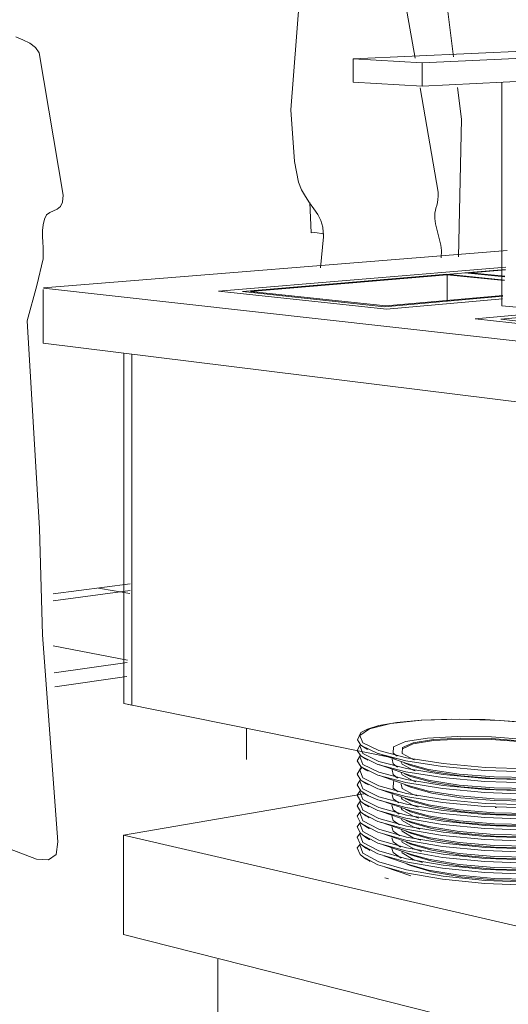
# Model space of a CAD drawing. Header units: metres. Extents: x -32 to 90, y -28 to 32.
# Tile 34 of 148: x 90.01146 to 90.01446, y 1.74257 to 1.7486. Entities that reach past the tile are written whole.
import ezdxf

# ---------------------------------------------------------------- set-up
doc = ezdxf.new("R2010")
doc.units = ezdxf.units.M
for name, color, linetype, lineweight in [('A-DETL-GENF', 92, 'Continuous', 18), ('A-FLOR', 192, 'Continuous', 18), ('A-FLOR-PATT', 8, 'Continuous', 50), ('A-GENM', 13, 'Continuous', 18), ('A-WALL', 113, 'Continuous', 18), ('Q-SPCQ', 91, 'Continuous', 9)]:
    doc.layers.add(name, color=color, linetype=linetype, lineweight=lineweight)

# ---------------------------------------------------------------- blocks, each defined once
blk = doc.blocks.new('FP_19-1-RESTAURANTE-BALCÃO DISTRIBUIÇÃO')
at = {"layer": 'A-FLOR-PATT', "lineweight": 9}
for p, q in [((-4.0792777, 1.7451038), (-4.0797482, 1.7450419)), ((-4.0792784, 1.7450856), (-4.0794719, 1.7451199)), ((-4.0792938, 1.7446769), (-4.0797492, 1.7447645)), ((-4.0792942, 1.7446639), (-4.0797424, 1.7445996))]:
    blk.add_line(p, q, dxfattribs=at)

msp = doc.modelspace()

# ---------------------------------------------------------------- linework, layer by layer
at = {"layer": 'A-DETL-GENF', "lineweight": 9}
for p, q in [((90.0137424, 1.7491956), (90.0138855, 1.748368)), ((90.0141218, 1.7483779), (90.0140427, 1.7489998)), ((90.0131933, 1.748953), (90.0131229, 1.7480525)), ((90.0114799, 1.748481), (90.011436, 1.7485003)), ((90.0115221, 1.7484602), (90.0114799, 1.748481)), ((90.0115572, 1.7484348), (90.0115221, 1.7484602)), ((90.0115798, 1.7484014), (90.0115572, 1.7484348)), ((90.0117273, 1.7475286), (90.0115798, 1.7484014)), ((90.0139167, 1.7481873), (90.0140275, 1.7475464)), ((90.0141706, 1.7479942), (90.0141458, 1.7481889)), ((90.0131229, 1.7480525), (90.0131458, 1.7477345)), ((90.014151, 1.7471512), (90.0141706, 1.7479942)), ((90.0131458, 1.7477345), (90.0131714, 1.7476081)), ((90.0131714, 1.7476081), (90.0131891, 1.7475614)), ((90.0117238, 1.7474862), (90.0117273, 1.7475286)), ((90.0131891, 1.7475614), (90.0132125, 1.7475199)), ((90.0132125, 1.7475199), (90.0132388, 1.7474821)), ((90.0140278, 1.7475238), (90.0140259, 1.7475028)), ((90.0140275, 1.7475464), (90.0140278, 1.7475238)), ((90.0116911, 1.7474433), (90.0117107, 1.7474594)), ((90.0117107, 1.7474594), (90.0117238, 1.7474862)), ((90.0132388, 1.7474821), (90.0132653, 1.7474461)), ((90.0132486, 1.7472984), (90.0132409, 1.7474846)), ((90.0132653, 1.7474461), (90.0132895, 1.7474104)), ((90.0140135, 1.7474489), (90.0140098, 1.7474343)), ((90.014018, 1.7474652), (90.0140135, 1.7474489)), ((90.0140223, 1.7474832), (90.014018, 1.7474652)), ((90.0140259, 1.7475028), (90.0140223, 1.7474832)), ((90.0116125, 1.7473825), (90.0116258, 1.7474073)), ((90.0116258, 1.7474073), (90.0116454, 1.7474223)), ((90.0116454, 1.7474223), (90.0116683, 1.7474326)), ((90.0116683, 1.7474326), (90.0116911, 1.7474433)), ((90.0132895, 1.7474104), (90.0133085, 1.7473731)), ((90.0140074, 1.7474214), (90.0140063, 1.7473868)), ((90.0140063, 1.7473868), (90.0140102, 1.7473532)), ((90.0140098, 1.7474343), (90.0140074, 1.7474214)), ((90.0116009, 1.7473113), (90.0116044, 1.7473467)), ((90.0116044, 1.7473467), (90.0116125, 1.7473825)), ((90.0133085, 1.7473731), (90.0133198, 1.7473325)), ((90.0133198, 1.7473325), (90.0133237, 1.7472742)), ((90.0140102, 1.7473532), (90.0140433, 1.7472226)), ((90.0116006, 1.7472764), (90.0116009, 1.7473113)), ((90.0116021, 1.7472417), (90.0116006, 1.7472764)), ((90.01327, 1.7472991), (90.0132486, 1.7472984)), ((90.0133263, 1.7472927), (90.01327, 1.7472991)), ((90.0133237, 1.7472742), (90.013306, 1.7470828)), ((90.0116041, 1.7472071), (90.0116021, 1.7472417)), ((90.0116053, 1.7471724), (90.0116041, 1.7472071)), ((90.0140433, 1.7472226), (90.0140477, 1.7471897)), ((90.0116043, 1.7471376), (90.0116053, 1.7471724)), ((90.0140477, 1.7471897), (90.0140463, 1.7471455)), ((90.0115658, 1.7469753), (90.0116043, 1.7471376)), ((90.0115067, 1.7467582), (90.0115658, 1.7469753)), ((90.011583, 1.7454856), (90.0115067, 1.7467582)), ((90.0116013, 1.7448334), (90.011583, 1.7454856)), ((90.0116944, 1.7435637), (90.0116013, 1.7448334)), ((90.011218, 1.743588), (90.0115643, 1.7434564)), ((90.011685, 1.7434856), (90.0116944, 1.7435637)), ((90.011638, 1.7434536), (90.011685, 1.7434856)), ((90.0115643, 1.7434564), (90.011638, 1.7434536))]:
    msp.add_line(p, q, dxfattribs=at)
at = {"layer": 'A-FLOR', "lineweight": 9}
msp.add_line((90.0121168, 1.7445776), (90.0116755, 1.7445134), dxfattribs=at)
at = {"layer": 'A-GENM', "lineweight": 9}
for p, q in [((90.0167395, 1.7485122), (90.0135067, 1.7483646)), ((90.0139298, 1.7483409), (90.0167262, 1.7484719)), ((90.0135067, 1.7483646), (90.0139298, 1.7483409)), ((90.0135067, 1.7482224), (90.0135067, 1.7483646)), ((90.0139298, 1.7481966), (90.0139298, 1.7483409)), ((90.0167156, 1.7483385), (90.0139298, 1.7481966)), ((90.0139298, 1.7481966), (90.0135067, 1.7482224)), ((90.0144174, 1.7468513), (90.0144174, 1.7482201)), ((90.0144512, 1.747189), (90.0116061, 1.7469597)), ((90.0144411, 1.7470881), (90.01268, 1.7469411)), ((90.0128279, 1.7469386), (90.0144396, 1.7470737)), ((90.0128279, 1.7469386), (90.0140812, 1.7470437)), ((90.0140812, 1.7470437), (90.0128279, 1.7469386)), ((90.0128767, 1.746939), (90.0140833, 1.7470403)), ((90.0140812, 1.7470437), (90.0144331, 1.7470086)), ((90.0144331, 1.7470086), (90.0140812, 1.7470437)), ((90.0140833, 1.7470403), (90.0144328, 1.7470054)), ((90.0140833, 1.746876), (90.0140833, 1.7470403)), ((90.0141897, 1.7470528), (90.0144396, 1.7470737)), ((90.0144396, 1.7470737), (90.0141897, 1.7470528)), ((90.0144351, 1.7470285), (90.0141897, 1.7470528)), ((90.0141897, 1.7470528), (90.0144351, 1.7470285)), ((90.0142258, 1.7470523), (90.0144393, 1.7470702)), ((90.0144354, 1.7470316), (90.0142258, 1.7470523)), ((90.0166872, 1.7469947), (90.0142538, 1.7467707)), ((90.0144112, 1.7467679), (90.0166857, 1.7469784)), ((90.0116038, 1.7466217), (90.0116038, 1.7469505)), ((90.011606, 1.7469593), (90.0155634, 1.7465165)), ((90.01268, 1.7469411), (90.0137104, 1.7468296)), ((90.013698, 1.7468448), (90.0128279, 1.7469386)), ((90.0128279, 1.7469386), (90.013698, 1.7468448)), ((90.013698, 1.7468448), (90.0128279, 1.7469386)), ((90.0137068, 1.7468497), (90.0128767, 1.746939)), ((90.0144232, 1.746909), (90.013698, 1.7468448)), ((90.013698, 1.7468448), (90.0144232, 1.746909)), ((90.0144232, 1.746909), (90.013698, 1.7468448)), ((90.0144236, 1.7469131), (90.0137068, 1.7468497)), ((90.0137104, 1.7468296), (90.0144216, 1.7468929)), ((90.0144112, 1.7467679), (90.0156746, 1.7468848)), ((90.0156746, 1.7468848), (90.0144112, 1.7467679)), ((90.0145307, 1.7468394), (90.0144174, 1.7468513)), ((90.0142538, 1.7467707), (90.0154044, 1.7466461)), ((90.0153827, 1.7466632), (90.0144112, 1.7467679)), ((90.0144112, 1.7467679), (90.0153827, 1.7466632)), ((90.0153827, 1.7466632), (90.0144112, 1.7467679)), ((90.0155634, 1.7461295), (90.0116038, 1.7466217)), ((90.0120984, 1.7444116), (90.0120984, 1.7465588)), ((90.0121489, 1.7444014), (90.0121489, 1.7465525)), ((90.0121489, 1.7444014), (90.0120984, 1.7444116)), ((90.0135718, 1.743858), (90.0120976, 1.7436048)), ((90.0120976, 1.7436048), (90.0188656, 1.7420406)), ((90.0120976, 1.7429958), (90.0120976, 1.7436048)), ((90.0188656, 1.7412825), (90.0120976, 1.7429958))]:
    msp.add_line(p, q, dxfattribs=at)
at = {"layer": 'A-WALL', "lineweight": 9}
msp.add_line((90.0116669, 1.7450839), (90.0121387, 1.7451455), dxfattribs=at)
at = {"layer": 'Q-SPCQ'}
for p, q in [((90.0120984, 1.7465588), (90.0120984, 1.7444116)), ((90.0137704, 1.7440739), (90.0120984, 1.7444116)), ((90.0128525, 1.7440683), (90.0128525, 1.7442557)), ((90.0138417, 1.7440413), (90.0136605, 1.7441048)), ((90.0138442, 1.7439743), (90.0136638, 1.7440373)), ((90.013829, 1.744045), (90.0139673, 1.744008)), ((90.0138467, 1.7439072), (90.0136671, 1.7439698)), ((90.013829, 1.7439788), (90.0139673, 1.7439414)), ((90.0138499, 1.7438222), (90.0136714, 1.7438842)), ((90.013829, 1.7439126), (90.0139673, 1.7438748)), ((90.0135588, 1.7438717), (90.0135987, 1.7438464)), ((90.013829, 1.7438287), (90.0139673, 1.7437904)), ((90.0138525, 1.743755), (90.0136749, 1.7438167)), ((90.013829, 1.7437625), (90.0139673, 1.7437238)), ((90.0143777, 1.7437738), (90.0143857, 1.7437734)), ((90.0138551, 1.7436879), (90.0136784, 1.7437491)), ((90.0138578, 1.7436207), (90.013682, 1.7436815)), ((90.0138312, 1.7436954), (90.0139673, 1.7436572)), ((90.0138605, 1.7435535), (90.0136856, 1.7436138)), ((90.0138375, 1.7436268), (90.0139673, 1.7435906)), ((90.0138633, 1.7434863), (90.0136894, 1.7435462)), ((90.0138436, 1.7435584), (90.0139673, 1.743524)), ((90.0138661, 1.7434191), (90.0136931, 1.7434785)), ((90.0138493, 1.7434901), (90.0139673, 1.7434573)), ((90.0138598, 1.743355), (90.013697, 1.7434107)), ((90.0138543, 1.743422), (90.0139673, 1.7433907)), ((90.0137218, 1.7433358), (90.0137009, 1.743343)), ((90.0126765, 1.7398754), (90.0126765, 1.7428446))]:
    msp.add_line(p, q, dxfattribs=at)
for points in [[(90.0148788, 1.7442538, 0), (90.014717, 1.7442794, 0), (90.0145246, 1.7443001, 0), (90.0143157, 1.7443129, 0), (90.014109, 1.7443162, 0), (90.0139234, 1.74431, 0), (90.0137731, 1.7442959, 0), (90.0136637, 1.7442767, 0), (90.013593, 1.7442554, 0), (90.013553, 1.7442341, 0), (90.0135314, 1.7441886, 0), (90.0135533, 1.7441568, 0), (90.0135805, 1.7441381, 0), (90.0135945, 1.7441307, 0)], [(90.0148764, 1.7442532, 0), (90.0146551, 1.7442862, 0), (90.0144079, 1.7443075, 0), (90.0141576, 1.7443154, 0), (90.013927, 1.7443092, 0), (90.013737, 1.7442893, 0), (90.0136056, 1.7442575, 0), (90.0135459, 1.7442166, 0), (90.0135653, 1.7441702, 0), (90.0136635, 1.7441228, 0), (90.0138328, 1.7440791, 0)], [(90.0138328, 1.7440791, 0), (90.0140572, 1.7440437, 0), (90.0143145, 1.7440203, 0), (90.0145781, 1.7440116, 0), (90.01482, 1.7440185, 0), (90.015015, 1.7440403, 0), (90.0151433, 1.7440745, 0), (90.0151928, 1.7441175, 0), (90.0151602, 1.7441647, 0), (90.0150507, 1.7442114, 0), (90.0148764, 1.7442532, 0)], [(90.0147521, 1.7441626, 0), (90.0145644, 1.7441904, 0), (90.0143543, 1.7442069, 0), (90.0141458, 1.7442103, 0), (90.0139627, 1.7442002, 0), (90.0138262, 1.7441779, 0), (90.0137525, 1.7441456, 0), (90.0137513, 1.744107, 0), (90.0137748, 1.744089, 0)], [(90.0147167, 1.7441566, 0), (90.0145462, 1.7441819, 0), (90.014355, 1.7441969, 0), (90.0141653, 1.7442001, 0), (90.0139988, 1.7441909, 0), (90.0138747, 1.7441705, 0), (90.013808, 1.7441411, 0), (90.0138073, 1.7441061, 0), (90.0138738, 1.7440695, 0), (90.0138811, 1.7440669, 0)], [(90.0147167, 1.7441504, 0), (90.0145462, 1.7441758, 0), (90.014355, 1.7441908, 0), (90.0141653, 1.7441939, 0), (90.0139988, 1.7441848, 0), (90.0138747, 1.7441643, 0), (90.013808, 1.7441349, 0)], [(90.0135502, 1.7441617, 0), (90.0135312, 1.744124, 0), (90.0135533, 1.744091, 0), (90.0135812, 1.7440717, 0), (90.013596, 1.7440639, 0)], [(90.0135512, 1.7441595, 0), (90.0135459, 1.7441513, 0), (90.0135653, 1.7441044, 0), (90.0136635, 1.7440565, 0), (90.0138328, 1.7440123, 0)], [(90.0135588, 1.7441526, 0), (90.0136578, 1.7441047, 0), (90.0138284, 1.7440605, 0)], [(90.0135504, 1.744096, 0), (90.013531, 1.7440595, 0), (90.0135534, 1.7440252, 0), (90.0135819, 1.7440053, 0), (90.0135974, 1.743997, 0)], [(90.0135509, 1.7440939, 0), (90.0135459, 1.744086, 0), (90.0135653, 1.7440386, 0), (90.0136635, 1.7439901, 0), (90.0138328, 1.7439454, 0)], [(90.0135588, 1.7440868, 0), (90.0136578, 1.7440383, 0), (90.0138284, 1.7439936, 0)], [(90.0137451, 1.7440708, 0), (90.0137513, 1.7440413, 0), (90.0137767, 1.744022, 0)], [(90.013557, 1.7440239, 0), (90.0135308, 1.7439778, 0), (90.0135535, 1.7439417, 0), (90.0135829, 1.7439211, 0), (90.0135993, 1.7439123, 0)], [(90.0135593, 1.74402, 0), (90.0135459, 1.7440032, 0), (90.0135653, 1.7439551, 0), (90.0136635, 1.743906, 0), (90.0138328, 1.7438607, 0)], [(90.0135588, 1.744021, 0), (90.0136578, 1.743972, 0), (90.0138284, 1.7439268, 0)], [(90.0137449, 1.744005, 0), (90.0137513, 1.7439755, 0), (90.0137786, 1.7439549, 0)], [(90.0138001, 1.7440526, 0), (90.0138073, 1.7440403, 0), (90.0138738, 1.7440033, 0), (90.0138864, 1.7439989, 0)], [(90.0139883, 1.7439958, 0), (90.0138572, 1.7440308, 0), (90.0138184, 1.7440477, 0)], [(90.0138284, 1.7440605, 0), (90.0140547, 1.7440246, 0), (90.0143142, 1.744001, 0), (90.0145798, 1.7439922, 0), (90.0148238, 1.7439992, 0), (90.0150204, 1.7440212, 0), (90.0151497, 1.7440558, 0)], [(90.0138328, 1.7440123, 0), (90.0140572, 1.7439764, 0), (90.0143145, 1.7439528, 0), (90.0145781, 1.7439439, 0), (90.01482, 1.7439509, 0), (90.0149328, 1.7439611, 0)], [(90.0139673, 1.744008, 0), (90.0141555, 1.7439788, 0), (90.0143707, 1.7439612, 0), (90.0145856, 1.7439576, 0), (90.0147728, 1.7439683, 0), (90.0148889, 1.743987, 0)], [(90.0135507, 1.7439468, 0), (90.0135307, 1.7439133, 0), (90.0135536, 1.7438758, 0), (90.0135837, 1.7438546, 0), (90.0136004, 1.7438457, 0), (90.0136009, 1.7438454, 0)], [(90.0135503, 1.7439453, 0), (90.0135459, 1.7439379, 0), (90.0135653, 1.7438893, 0), (90.0136635, 1.7438396, 0), (90.0138328, 1.7437938, 0)], [(90.0138003, 1.7439862, 0), (90.0138073, 1.7439746, 0), (90.0138738, 1.7439372, 0), (90.0138902, 1.7439314, 0)], [(90.0139883, 1.7439292, 0), (90.0138572, 1.7439647, 0), (90.0138201, 1.7439809, 0)], [(90.0138284, 1.7439936, 0), (90.0140547, 1.7439574, 0), (90.0143142, 1.7439335, 0), (90.0145798, 1.7439245, 0), (90.0148238, 1.7439316, 0), (90.0149189, 1.7439398, 0)], [(90.0138328, 1.7439454, 0), (90.0140572, 1.7439092, 0), (90.0143145, 1.7438852, 0), (90.0145781, 1.7438763, 0), (90.01482, 1.7438834, 0), (90.0149287, 1.7438932, 0)], [(90.0149028, 1.7439881, 0), (90.0148796, 1.7439806, 0), (90.0147508, 1.7439581, 0), (90.0145736, 1.7439479, 0), (90.0143702, 1.7439514, 0), (90.0141666, 1.7439681, 0), (90.0139883, 1.7439958, 0)], [(90.0135588, 1.7439375, 0), (90.0136578, 1.7438878, 0), (90.0138284, 1.743842, 0)], [(90.0137555, 1.7439349, 0), (90.0137525, 1.7439321, 0), (90.0137513, 1.7438922, 0), (90.0137821, 1.7438693, 0)], [(90.0138008, 1.7439172, 0), (90.0138073, 1.7438912, 0), (90.0138738, 1.7438533, 0), (90.0138984, 1.7438447, 0)], [(90.0139883, 1.7438626, 0), (90.0138572, 1.7438985, 0), (90.0138217, 1.7439141, 0)], [(90.0138284, 1.7439268, 0), (90.0140547, 1.7438901, 0), (90.0143142, 1.7438659, 0), (90.0145798, 1.7438569, 0), (90.0148238, 1.7438641, 0), (90.0149191, 1.7438724, 0)], [(90.0139673, 1.7439414, 0), (90.0141555, 1.7439119, 0), (90.0143707, 1.7438941, 0), (90.0145856, 1.7438904, 0), (90.0147728, 1.7439013, 0), (90.0148824, 1.7439186, 0)], [(90.0149004, 1.7439206, 0), (90.0148796, 1.7439139, 0), (90.0147508, 1.7438911, 0), (90.0145736, 1.7438808, 0), (90.0143702, 1.7438844, 0), (90.0141666, 1.7439012, 0), (90.0139883, 1.7439292, 0)], [(90.0135507, 1.7438811, 0), (90.0135306, 1.7438489, 0), (90.0135528, 1.7438107, 0), (90.0135837, 1.7437886, 0), (90.0136016, 1.743779, 0), (90.0136024, 1.7437785, 0)], [(90.0135501, 1.7438797, 0), (90.0135459, 1.7438726, 0), (90.0135653, 1.7438234, 0), (90.0136635, 1.7437732, 0), (90.0138328, 1.7437269, 0)], [(90.0135994, 1.743846, 0), (90.0136578, 1.7438215, 0), (90.0138284, 1.7437751, 0)], [(90.0137441, 1.7438547, 0), (90.0137513, 1.7438264, 0), (90.0137849, 1.7438018, 0)], [(90.0138007, 1.7438361, 0), (90.0138073, 1.7438255, 0), (90.0138738, 1.7437871, 0), (90.0139038, 1.7437767, 0)], [(90.0139883, 1.7437783, 0), (90.0138572, 1.7438146, 0), (90.0138234, 1.7438295, 0)], [(90.0138284, 1.743842, 0), (90.0140547, 1.7438048, 0), (90.0143142, 1.7437803, 0), (90.0145798, 1.7437712, 0), (90.0148238, 1.7437784, 0), (90.0149162, 1.7437865, 0)], [(90.0138328, 1.7438607, 0), (90.0140572, 1.7438239, 0), (90.0143145, 1.7437996, 0), (90.0145781, 1.7437906, 0), (90.01482, 1.7437978, 0), (90.0149198, 1.7438067, 0)], [(90.0139673, 1.7438748, 0), (90.0141555, 1.743845, 0), (90.0143707, 1.743827, 0), (90.0145856, 1.7438232, 0), (90.0147728, 1.7438342, 0), (90.0148765, 1.7438505, 0)], [(90.0148981, 1.7438531, 0), (90.0148796, 1.7438472, 0), (90.0147508, 1.7438242, 0), (90.0145736, 1.7438138, 0), (90.0143702, 1.7438173, 0), (90.0141666, 1.7438343, 0), (90.0139883, 1.7438626, 0)], [(90.0135507, 1.7438153, 0), (90.0135306, 1.7437844, 0), (90.0135518, 1.7437459, 0), (90.0135834, 1.7437227, 0), (90.0136027, 1.7437123, 0), (90.013604, 1.7437116, 0)], [(90.0135498, 1.7438142, 0), (90.0135459, 1.7438073, 0), (90.0135653, 1.7437576, 0), (90.0136635, 1.7437069, 0), (90.0138328, 1.7436601, 0)], [(90.0135588, 1.7438058, 0), (90.0136578, 1.7437551, 0), (90.0138284, 1.7437083, 0)], [(90.0137436, 1.7437879, 0), (90.0137513, 1.7437607, 0), (90.0137878, 1.7437343, 0)], [(90.0138011, 1.7437695, 0), (90.0138073, 1.7437597, 0), (90.0138738, 1.7437209, 0), (90.0139091, 1.7437088, 0)], [(90.0139883, 1.7437117, 0), (90.0138572, 1.7437484, 0), (90.0138238, 1.7437632, 0)], [(90.0138284, 1.7437751, 0), (90.0140547, 1.7437376, 0), (90.0143142, 1.7437128, 0), (90.0145798, 1.7437035, 0), (90.0148238, 1.7437109, 0), (90.0149197, 1.7437194, 0)], [(90.0138328, 1.7437938, 0), (90.0140572, 1.7437566, 0), (90.0143145, 1.7437321, 0), (90.0145781, 1.743723, 0), (90.01482, 1.7437302, 0), (90.0149356, 1.7437411, 0)], [(90.0139673, 1.7437904, 0), (90.0141555, 1.7437601, 0), (90.0143707, 1.7437419, 0), (90.0145856, 1.7437381, 0), (90.0147728, 1.7437492, 0), (90.0148698, 1.7437643, 0)], [(90.0148954, 1.7437676, 0), (90.0148796, 1.7437626, 0), (90.0147508, 1.7437393, 0), (90.0145736, 1.7437287, 0), (90.0143702, 1.7437323, 0), (90.0141666, 1.7437496, 0), (90.0139883, 1.7437783, 0)], [(90.0135505, 1.7437496, 0), (90.0135305, 1.74372, 0), (90.0135508, 1.743681, 0), (90.0135831, 1.7436569, 0), (90.0136038, 1.7436456, 0), (90.0136056, 1.7436447, 0)], [(90.0135496, 1.7437486, 0), (90.0135459, 1.743742, 0), (90.0135653, 1.7436918, 0), (90.0136635, 1.7436405, 0), (90.0138328, 1.7435932, 0)], [(90.0135588, 1.74374, 0), (90.0136578, 1.7436887, 0), (90.0138284, 1.7436414, 0)], [(90.0137435, 1.7437221, 0), (90.0137513, 1.7436949, 0), (90.0137903, 1.7436669, 0)], [(90.0138014, 1.743703, 0), (90.0138073, 1.7436939, 0), (90.0138738, 1.7436548, 0), (90.0139145, 1.7436408, 0)], [(90.0138284, 1.7437083, 0), (90.0140547, 1.7436703, 0), (90.0143142, 1.7436452, 0), (90.0145798, 1.7436359, 0), (90.0148238, 1.7436433, 0), (90.01492, 1.743652, 0)], [(90.0138328, 1.7437269, 0), (90.0140572, 1.7436894, 0), (90.0143145, 1.7436646, 0), (90.0145781, 1.7436554, 0), (90.01482, 1.7436627, 0), (90.0149248, 1.7436724, 0)], [(90.0139673, 1.7437238, 0), (90.0141555, 1.7436932, 0), (90.0143707, 1.7436748, 0), (90.0145856, 1.7436709, 0), (90.0147728, 1.7436822, 0), (90.0148652, 1.7436964, 0)], [(90.0148935, 1.7437003, 0), (90.0148796, 1.7436958, 0), (90.0147508, 1.7436723, 0), (90.0145736, 1.7436616, 0), (90.0143702, 1.7436652, 0), (90.0141666, 1.7436827, 0), (90.0139883, 1.7437117, 0)], [(90.0135503, 1.7436838, 0), (90.0135305, 1.7436556, 0), (90.0135499, 1.7436162, 0), (90.0135828, 1.7435911, 0), (90.0136049, 1.7435789, 0), (90.0136072, 1.7435778, 0)], [(90.0135494, 1.7436831, 0), (90.0135459, 1.7436767, 0), (90.0135653, 1.743626, 0), (90.0136635, 1.7435741, 0), (90.0138328, 1.7435264, 0)], [(90.0135588, 1.7436742, 0), (90.0136578, 1.7436223, 0), (90.0138284, 1.7435745, 0)], [(90.0137433, 1.7436559, 0), (90.0137513, 1.7436292, 0), (90.0137921, 1.7436, 0)], [(90.0139883, 1.7436451, 0), (90.0138572, 1.7436823, 0), (90.0138263, 1.7436959, 0)], [(90.0138328, 1.7436601, 0), (90.0140572, 1.7436221, 0), (90.0143145, 1.7435971, 0), (90.0145781, 1.7435877, 0), (90.01482, 1.7435952, 0), (90.0149248, 1.743605, 0)], [(90.0139673, 1.7436572, 0), (90.0141555, 1.7436263, 0), (90.0143707, 1.7436077, 0), (90.0145856, 1.7436038, 0), (90.0147728, 1.7436152, 0), (90.0148589, 1.7436282, 0)], [(90.0148916, 1.7436329, 0), (90.0148796, 1.7436291, 0), (90.0147508, 1.7436053, 0), (90.0145736, 1.7435945, 0), (90.0143702, 1.7435982, 0), (90.0141666, 1.7436158, 0), (90.0139883, 1.7436451, 0)], [(90.0135501, 1.7436181, 0), (90.0135305, 1.7435913, 0), (90.013549, 1.7435513, 0), (90.0135825, 1.7435253, 0), (90.013606, 1.7435123, 0), (90.0136088, 1.7435108, 0)], [(90.0135492, 1.7436175, 0), (90.0135459, 1.7436113, 0), (90.0135653, 1.7435601, 0), (90.0136635, 1.7435078, 0), (90.0138328, 1.7434595, 0)], [(90.0135588, 1.7436084, 0), (90.0136578, 1.743556, 0), (90.0138284, 1.7435077, 0)], [(90.0137428, 1.7435878, 0), (90.0137513, 1.7435635, 0), (90.0137965, 1.7435317, 0)], [(90.0138018, 1.7436365, 0), (90.0138073, 1.7436282, 0), (90.0138738, 1.7435886, 0), (90.0139199, 1.7435729, 0)], [(90.0138284, 1.7436414, 0), (90.0140547, 1.743603, 0), (90.0143142, 1.7435777, 0), (90.0145798, 1.7435683, 0), (90.0148238, 1.7435757, 0), (90.0149202, 1.7435846, 0)], [(90.0139883, 1.7435786, 0), (90.0138572, 1.7436161, 0), (90.0138288, 1.7436287, 0)], [(90.0138328, 1.7435932, 0), (90.0140572, 1.7435549, 0), (90.0143145, 1.7435296, 0), (90.0145781, 1.7435201, 0), (90.01482, 1.7435276, 0), (90.0149246, 1.7435375, 0)], [(90.0139673, 1.7435906, 0), (90.0141555, 1.7435593, 0), (90.0143707, 1.7435405, 0), (90.0145856, 1.7435366, 0), (90.0147728, 1.7435481, 0), (90.014856, 1.7435608, 0)], [(90.0135498, 1.7435523, 0), (90.0135306, 1.7435269, 0), (90.0135481, 1.7434865, 0), (90.0135822, 1.7434595, 0), (90.013607, 1.7434456, 0), (90.0136105, 1.7434439, 0)], [(90.0135492, 1.7435522, 0), (90.0135459, 1.743546, 0), (90.0135653, 1.7434943, 0), (90.0136635, 1.7434414, 0), (90.0138328, 1.7433927, 0)], [(90.0135588, 1.7435425, 0), (90.0136578, 1.7434896, 0), (90.0138284, 1.7434408, 0)], [(90.0137428, 1.7435223, 0), (90.0137513, 1.7434977, 0), (90.0137994, 1.7434642, 0)], [(90.0138033, 1.7435681, 0), (90.0138073, 1.7435624, 0), (90.0138738, 1.7435225, 0), (90.0139253, 1.7435049, 0)], [(90.0138284, 1.7435745, 0), (90.0140547, 1.7435358, 0), (90.0143142, 1.7435102, 0), (90.0145798, 1.7435006, 0), (90.0148238, 1.7435082, 0), (90.0149204, 1.7435171, 0)], [(90.0139883, 1.743512, 0), (90.0138572, 1.7435499, 0), (90.0138311, 1.7435615, 0)], [(90.0138328, 1.7435264, 0), (90.0140572, 1.7434876, 0), (90.0143145, 1.743462, 0), (90.0145781, 1.7434525, 0), (90.01482, 1.7434601, 0), (90.0149241, 1.74347, 0)], [(90.0139673, 1.743524, 0), (90.0141555, 1.7434924, 0), (90.0143707, 1.7434734, 0), (90.0145856, 1.7434694, 0), (90.0147728, 1.7434811, 0), (90.014853, 1.7434933, 0)], [(90.0148898, 1.7435656, 0), (90.0148796, 1.7435624, 0), (90.0147508, 1.7435383, 0), (90.0145736, 1.7435274, 0), (90.0143702, 1.7435311, 0), (90.0141666, 1.743549, 0), (90.0139883, 1.7435786, 0)], [(90.0135588, 1.7434767, 0), (90.0136578, 1.7434232, 0), (90.0138284, 1.743374, 0)], [(90.0138033, 1.7435024, 0), (90.0138073, 1.7434967, 0), (90.0138738, 1.7434563, 0), (90.0139319, 1.7434366, 0)], [(90.0138284, 1.7435077, 0), (90.0140547, 1.7434685, 0), (90.0143142, 1.7434426, 0), (90.0145798, 1.743433, 0), (90.0148238, 1.7434406, 0), (90.0149207, 1.7434497, 0)], [(90.0139883, 1.7434454, 0), (90.0138572, 1.7434837, 0), (90.0138333, 1.7434943, 0)], [(90.014888, 1.7434983, 0), (90.0148796, 1.7434956, 0), (90.0147508, 1.7434713, 0), (90.0145736, 1.7434603, 0), (90.0143702, 1.7434641, 0), (90.0141666, 1.7434821, 0), (90.0139883, 1.743512, 0)], [(90.0138284, 1.7434408, 0), (90.0140547, 1.7434012, 0), (90.0143142, 1.7433751, 0), (90.0145798, 1.7433653, 0), (90.0148238, 1.7433731, 0), (90.0149209, 1.7433823, 0)], [(90.0138328, 1.7434595, 0), (90.0140572, 1.7434204, 0), (90.0143145, 1.7433945, 0), (90.0145781, 1.7433849, 0), (90.01482, 1.7433925, 0), (90.0149237, 1.7434025, 0)], [(90.0139883, 1.7433789, 0), (90.0138572, 1.7434176, 0), (90.0138352, 1.7434273, 0)], [(90.0139673, 1.7434573, 0), (90.0141555, 1.7434255, 0), (90.0143707, 1.7434063, 0), (90.0145856, 1.7434023, 0), (90.0147728, 1.743414, 0), (90.0148482, 1.7434254, 0)], [(90.0148864, 1.7434311, 0), (90.0148796, 1.7434289, 0), (90.0147508, 1.7434043, 0), (90.0145736, 1.7433932, 0), (90.0143702, 1.743397, 0), (90.0141666, 1.7434152, 0), (90.0139883, 1.7434454, 0)], [(90.0138284, 1.743374, 0), (90.0140547, 1.7433339, 0), (90.0143142, 1.7433076, 0), (90.0145798, 1.7432977, 0), (90.0148238, 1.7433055, 0), (90.0149214, 1.7433149, 0)], [(90.0138328, 1.7433927, 0), (90.0140572, 1.7433531, 0), (90.0143145, 1.743327, 0), (90.0145781, 1.7433173, 0), (90.01482, 1.743325, 0), (90.0149232, 1.743335, 0)], [(90.0139673, 1.7433907, 0), (90.0141555, 1.7433586, 0), (90.0143707, 1.7433392, 0), (90.0145856, 1.7433351, 0), (90.0147728, 1.743347, 0), (90.0148482, 1.7433585, 0)], [(90.0148848, 1.7433638, 0), (90.0148796, 1.7433622, 0), (90.0147508, 1.7433374, 0), (90.0145736, 1.7433261, 0), (90.0143702, 1.74333, 0), (90.0141666, 1.7433484, 0), (90.0139883, 1.7433789, 0)]]:
    msp.add_polyline3d(points, dxfattribs=at)

# ---------------------------------------------------------------- block references
at = {"layer": 'A-FLOR', "lineweight": 9}
msp.add_blockref('FP_19-1-RESTAURANTE-BALCÃO DISTRIBUIÇÃO', (94.0914149, 0), dxfattribs=at)

doc.saveas('drawing.dxf')
